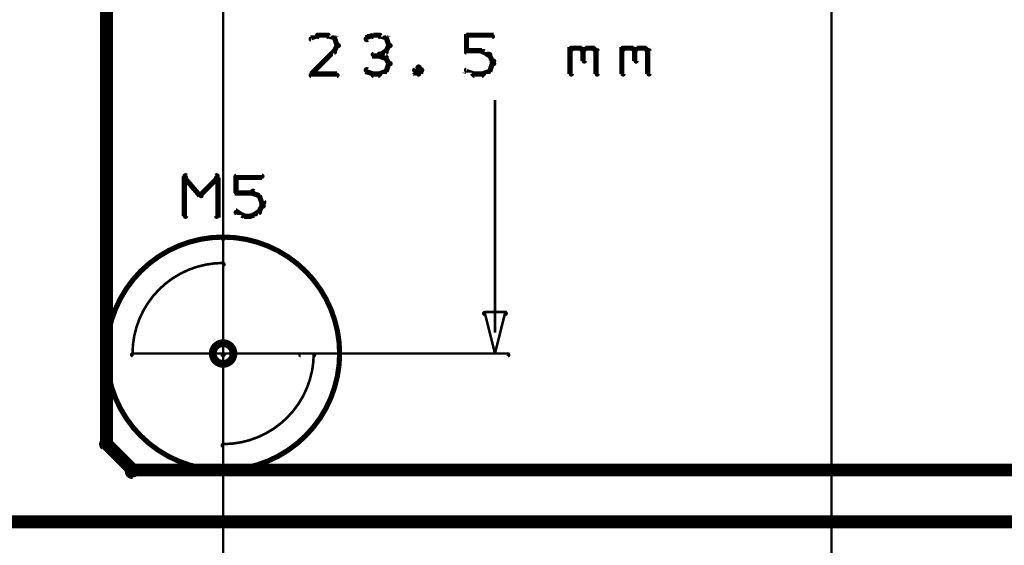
# Model space of a CAD drawing. Extents: x 35 to 575, y 26 to 553.
# Tile 79 of 125: x 141 to 179, y 459 to 479. Entities that reach past the tile are written whole.
import ezdxf

# ---------------------------------------------------------------- set-up
doc = ezdxf.new("R2010")
doc.units = 0
doc.layers.get('0').update_dxf_attribs({"linetype": 'CONTINUOUS'})
for name, color, linetype in [('BOTTOM', 22, 'CONTINUOUS'), ('COPPER', 2, 'CONTINUOUS'), ('DIMENSIONS', 3, 'CONTINUOUS'), ('DRAWING', 1, 'CONTINUOUS'), ('DRAWING2', 4, 'CONTINUOUS'), ('DRAWINGBOTTOM', 6, 'CONTINUOUS'), ('OUTLINES', 5, 'CONTINUOUS')]:
    doc.layers.add(name, color=color, linetype=linetype)

# ---------------------------------------------------------------- blocks, each defined once
blk = doc.blocks.new('VIA')
at = {"const_width": 0.3}
blk.add_lwpolyline([(-0.4, 0, 1), (0.4, 0, 1)], format="xyb", close=True, dxfattribs=at)

msp = doc.modelspace()

# ---------------------------------------------------------------- linework, layer by layer
at = {"layer": 'BOTTOM', "color": 251}
msp.add_lwpolyline([(144.4, 517, 0.5, 0.5, 0), (144.4, 463, 0, 0, 0), (144.4, 463, 0.3, 0.3, 0), (144.3, 463, 0.3, 0.3, 1), (144.5, 463, 0, 0, 0), (144.5, 463.1, 0.3, 0.3, 1), (144.3, 462.9, 0, 0, 0), (144.4, 463, 0, 0, 0), (144.4, 463, 0.5, 0.5, 0), (145.4, 462, 0.5, 0.5, 0), (145.4, 462, 0, 0, 0), (145.4, 462, 0.3, 0.3, 0), (145.3, 461.9, 0.3, 0.3, 1), (145.5, 462.1, 0, 0, 0), (145.4, 462.1, 0.3, 0.3, 1), (145.4, 461.8, 0, 0, 0), (145.4, 462, 0, 0, 0), (145.4, 462, 0.5, 0.5, 0), (199.4, 462, 0, 0, 0)], format="xyseb", dxfattribs=at)
at = {"layer": 'DIMENSIONS', "color": 94}
for points in [[(148.9, 474.5, 0.1, 0.1, 1), (148.9, 474.5, 0, 0, 0), (148.9, 474.5, 0, 0, 0), (148.9, 474.5, 0.1, 0.1, 0), (148.9, 505.5, 0.1, 0.1, 0), (148.9, 505.5, 0, 0, 0), (148.9, 505.5, 0.1, 0.1, 0), (148.9, 505.5, 0.1, 0.1, 1), (148.9, 505.5, 0, 0, 0)], [(148.9, 490, 0.1, 0.1, 1), (148.9, 490, 0, 0, 0), (148.9, 490, 0, 0, 0), (148.9, 490, 0.1, 0.1, 0), (148.9, 450.5, 0.1, 0.1, 0), (148.9, 450.5, 0, 0, 0), (148.9, 450.5, 0.1, 0.1, 0), (148.9, 450.5, 0.1, 0.1, 1), (148.9, 450.5, 0, 0, 0)], [(172.4, 490, 0.1, 0.1, 1), (172.4, 490, 0, 0, 0), (172.4, 490, 0, 0, 0), (172.4, 490, 0.1, 0.1, 0), (172.4, 445.5, 0.1, 0.1, 0), (172.4, 445.5, 0, 0, 0), (172.4, 445.5, 0.1, 0.1, 0), (172.4, 445.5, 0.1, 0.1, 1), (172.4, 445.5, 0, 0, 0)], [(152.6, 478.8, 0.1, 0.1, 1), (152.5, 478.8, 0, 0, 0), (152.6, 478.8, 0, 0, 0), (152.6, 478.8, 0.2, 0.2, 0), (152.3, 478.7, 0.2, 0.2, 0), (152.3, 478.7, 0, 0, 0), (152.3, 478.7, 0.1, 0.1, 0), (152.3, 478.7, 0.1, 0.1, 1), (152.3, 478.6, 0, 0, 0)], [(153.2, 478.6, 0.1, 0.1, 1), (153.2, 478.7, 0, 0, 0), (153.2, 478.7, 0, 0, 0), (153.2, 478.7, 0.2, 0.2, 0), (152.9, 478.8, 0.2, 0.2, 0), (152.9, 478.8, 0, 0, 0), (152.9, 478.8, 0.1, 0.1, 0), (153, 478.8, 0.1, 0.1, 1), (152.9, 478.8, 0, 0, 0)], [(152.9, 478.7, 0.1, 0.1, 1), (152.9, 478.8, 0, 0, 0), (152.9, 478.8, 0, 0, 0), (152.9, 478.8, 0.2, 0.2, 0), (152.6, 478.8, 0.2, 0.2, 0), (152.6, 478.8, 0, 0, 0), (152.6, 478.8, 0.1, 0.1, 0), (152.6, 478.8, 0.1, 0.1, 1), (152.6, 478.7, 0, 0, 0)], [(153.3, 478.4, 0.1, 0.1, 1), (153.4, 478.4, 0, 0, 0), (153.3, 478.4, 0, 0, 0), (153.3, 478.4, 0.2, 0.2, 0), (153.2, 478.7, 0.2, 0.2, 0), (153.2, 478.7, 0, 0, 0), (153.2, 478.7, 0.1, 0.1, 0), (153.2, 478.7, 0.1, 0.1, 1), (153.1, 478.7, 0, 0, 0)], [(154.7, 478.8, 0.1, 0.1, 1), (154.7, 478.8, 0, 0, 0), (154.7, 478.8, 0, 0, 0), (154.7, 478.8, 0.2, 0.2, 0), (154.4, 478.7, 0.2, 0.2, 0), (154.4, 478.7, 0, 0, 0), (154.4, 478.7, 0.1, 0.1, 0), (154.4, 478.7, 0.1, 0.1, 1), (154.5, 478.6, 0, 0, 0)], [(155.2, 478.6, 0.1, 0.1, 1), (155.2, 478.7, 0, 0, 0), (155.2, 478.7, 0, 0, 0), (155.2, 478.7, 0.2, 0.2, 0), (154.9, 478.8, 0.2, 0.2, 0), (154.9, 478.8, 0, 0, 0), (154.9, 478.8, 0.1, 0.1, 0), (155, 478.8, 0.1, 0.1, 1), (154.9, 478.8, 0, 0, 0)], [(154.9, 478.7, 0.1, 0.1, 1), (154.9, 478.8, 0, 0, 0), (154.9, 478.8, 0, 0, 0), (154.9, 478.8, 0.2, 0.2, 0), (154.7, 478.8, 0.2, 0.2, 0), (154.7, 478.8, 0, 0, 0), (154.7, 478.8, 0.1, 0.1, 0), (154.7, 478.8, 0.1, 0.1, 1), (154.7, 478.7, 0, 0, 0)], [(155.3, 478.4, 0.1, 0.1, 1), (155.4, 478.4, 0, 0, 0), (155.3, 478.4, 0, 0, 0), (155.3, 478.4, 0.2, 0.2, 0), (155.2, 478.7, 0.2, 0.2, 0), (155.2, 478.7, 0, 0, 0), (155.2, 478.7, 0.1, 0.1, 0), (155.2, 478.7, 0.1, 0.1, 1), (155.1, 478.7, 0, 0, 0)], [(158.3, 478.8, 0.1, 0.1, 1), (158.3, 478.7, 0, 0, 0), (158.3, 478.8, 0, 0, 0), (158.3, 478.8, 0.2, 0.2, 0), (159.3, 478.8, 0.2, 0.2, 0), (159.3, 478.8, 0, 0, 0), (159.3, 478.8, 0.1, 0.1, 0), (159.3, 478.7, 0.1, 0.1, 1), (159.3, 478.8, 0, 0, 0)], [(158.3, 478.2, 0.1, 0.1, 1), (158.4, 478.2, 0, 0, 0), (158.3, 478.2, 0, 0, 0), (158.3, 478.2, 0.2, 0.2, 0), (158.3, 478.8, 0.2, 0.2, 0), (158.3, 478.8, 0, 0, 0), (158.3, 478.8, 0.1, 0.1, 0), (158.4, 478.8, 0.1, 0.1, 1), (158.3, 478.8, 0, 0, 0)], [(153.1, 478.2, 0.1, 0.1, 1), (153.2, 478.2, 0, 0, 0), (153.2, 478.2, 0, 0, 0), (153.2, 478.2, 0.2, 0.2, 0), (153.3, 478.4, 0.2, 0.2, 0), (153.3, 478.4, 0, 0, 0), (153.3, 478.4, 0.1, 0.1, 0), (153.4, 478.4, 0.1, 0.1, 1), (153.3, 478.4, 0, 0, 0)], [(155.1, 478.2, 0.1, 0.1, 1), (155.2, 478.2, 0, 0, 0), (155.2, 478.2, 0, 0, 0), (155.2, 478.2, 0.2, 0.2, 0), (155.3, 478.4, 0.2, 0.2, 0), (155.3, 478.4, 0, 0, 0), (155.3, 478.4, 0.1, 0.1, 0), (155.4, 478.4, 0.1, 0.1, 1), (155.3, 478.4, 0, 0, 0)], [(152.3, 477.3, 0.1, 0.1, 1), (152.3, 477.3, 0, 0, 0), (152.3, 477.3, 0, 0, 0), (152.3, 477.3, 0.2, 0.2, 0), (153.2, 478.2, 0.2, 0.2, 0), (153.2, 478.2, 0, 0, 0), (153.2, 478.2, 0.1, 0.1, 0), (153.2, 478.1, 0.1, 0.1, 1), (153.2, 478.2, 0, 0, 0)], [(154.9, 478, 0.1, 0.1, 1), (154.9, 478.1, 0, 0, 0), (154.9, 478, 0, 0, 0), (154.9, 478, 0.2, 0.2, 0), (154.7, 478, 0.2, 0.2, 0), (154.7, 478, 0, 0, 0), (154.7, 478, 0.1, 0.1, 0), (154.7, 478.1, 0.1, 0.1, 1), (154.7, 478, 0, 0, 0)], [(154.9, 478.1, 0.1, 0.1, 1), (155, 478, 0, 0, 0), (154.9, 478, 0, 0, 0), (154.9, 478, 0.2, 0.2, 0), (155.2, 478.2, 0.2, 0.2, 0), (155.2, 478.2, 0, 0, 0), (155.2, 478.2, 0.1, 0.1, 0), (155.2, 478.1, 0.1, 0.1, 1), (155.2, 478.2, 0, 0, 0)], [(155.2, 477.9, 0.1, 0.1, 1), (155.2, 478, 0, 0, 0), (155.2, 477.9, 0, 0, 0), (155.2, 477.9, 0.2, 0.2, 0), (154.9, 478, 0.2, 0.2, 0), (154.9, 478, 0, 0, 0), (154.9, 478, 0.1, 0.1, 0), (155, 478.1, 0.1, 0.1, 1), (154.9, 478, 0, 0, 0)], [(158.9, 478.1, 0.1, 0.1, 1), (158.9, 478.2, 0, 0, 0), (158.9, 478.2, 0, 0, 0), (158.9, 478.2, 0.2, 0.2, 0), (158.3, 478.2, 0.2, 0.2, 0), (158.3, 478.2, 0, 0, 0), (158.3, 478.2, 0.1, 0.1, 0), (158.3, 478.2, 0.1, 0.1, 1), (158.3, 478.1, 0, 0, 0)], [(159.2, 478, 0.1, 0.1, 1), (159.2, 478.1, 0, 0, 0), (159.2, 478, 0, 0, 0), (159.2, 478, 0.2, 0.2, 0), (158.9, 478.2, 0.2, 0.2, 0), (158.9, 478.2, 0, 0, 0), (158.9, 478.2, 0.1, 0.1, 0), (159, 478.2, 0.1, 0.1, 1), (158.9, 478.1, 0, 0, 0)], [(159.3, 477.8, 0.1, 0.1, 1), (159.4, 477.8, 0, 0, 0), (159.3, 477.8, 0, 0, 0), (159.3, 477.8, 0.2, 0.2, 0), (159.2, 478, 0.2, 0.2, 0), (159.2, 478, 0, 0, 0), (159.2, 478, 0.1, 0.1, 0), (159.2, 478.1, 0.1, 0.1, 1), (159.1, 478, 0, 0, 0)], [(162.3, 478.2, 0.1, 0.1, 1), (162.3, 478.1, 0, 0, 0), (162.3, 478.2, 0, 0, 0), (162.3, 478.2, 0.2, 0.2, 0), (162.4, 478.3, 0.2, 0.2, 0), (162.4, 478.3, 0, 0, 0), (162.4, 478.3, 0.1, 0.1, 0), (162.5, 478.3, 0.1, 0.1, 1), (162.4, 478.3, 0, 0, 0)], [(162.3, 477.3, 0.1, 0.1, 1), (162.4, 477.3, 0, 0, 0), (162.3, 477.3, 0, 0, 0), (162.3, 477.3, 0.2, 0.2, 0), (162.3, 478.3, 0.2, 0.2, 0), (162.3, 478.3, 0, 0, 0), (162.3, 478.3, 0.1, 0.1, 0), (162.4, 478.3, 0.1, 0.1, 1), (162.3, 478.3, 0, 0, 0)], [(162.4, 478.3, 0.1, 0.1, 1), (162.4, 478.2, 0, 0, 0), (162.4, 478.3, 0, 0, 0), (162.4, 478.3, 0.2, 0.2, 0), (162.7, 478.3, 0.2, 0.2, 0), (162.7, 478.3, 0, 0, 0), (162.7, 478.3, 0.1, 0.1, 0), (162.7, 478.2, 0.1, 0.1, 1), (162.7, 478.3, 0, 0, 0)], [(162.7, 478.3, 0.1, 0.1, 1), (162.7, 478.3, 0, 0, 0), (162.7, 478.3, 0, 0, 0), (162.7, 478.3, 0.2, 0.2, 0), (162.8, 478.2, 0.2, 0.2, 0), (162.8, 478.2, 0, 0, 0), (162.8, 478.2, 0.1, 0.1, 0), (162.8, 478.1, 0.1, 0.1, 1), (162.8, 478.2, 0, 0, 0)], [(162.8, 478.2, 0.1, 0.1, 1), (162.8, 478.1, 0, 0, 0), (162.8, 478.2, 0, 0, 0), (162.8, 478.2, 0.2, 0.2, 0), (162.9, 478.3, 0.2, 0.2, 0), (162.9, 478.3, 0, 0, 0), (162.9, 478.3, 0.1, 0.1, 0), (163, 478.3, 0.1, 0.1, 1), (162.9, 478.3, 0, 0, 0)], [(162.9, 478.2, 0.1, 0.1, 1), (162.8, 478.2, 0, 0, 0), (162.8, 478.2, 0, 0, 0), (162.8, 478.2, 0.2, 0.2, 0), (162.8, 477.8, 0.2, 0.2, 0), (162.8, 477.8, 0, 0, 0), (162.8, 477.8, 0.1, 0.1, 0), (162.8, 477.8, 0.1, 0.1, 1), (162.9, 477.8, 0, 0, 0)], [(162.9, 478.3, 0.1, 0.1, 1), (162.9, 478.2, 0, 0, 0), (162.9, 478.3, 0, 0, 0), (162.9, 478.3, 0.2, 0.2, 0), (163.2, 478.3, 0.2, 0.2, 0), (163.2, 478.3, 0, 0, 0), (163.2, 478.3, 0.1, 0.1, 0), (163.2, 478.2, 0.1, 0.1, 1), (163.2, 478.3, 0, 0, 0)], [(163.2, 478.3, 0.1, 0.1, 1), (163.2, 478.3, 0, 0, 0), (163.2, 478.3, 0, 0, 0), (163.2, 478.3, 0.2, 0.2, 0), (163.3, 478.2, 0.2, 0.2, 0), (163.3, 478.2, 0, 0, 0), (163.3, 478.2, 0.1, 0.1, 0), (163.3, 478.1, 0.1, 0.1, 1), (163.3, 478.2, 0, 0, 0)], [(163.4, 478.2, 0.1, 0.1, 1), (163.3, 478.2, 0, 0, 0), (163.3, 478.2, 0, 0, 0), (163.3, 478.2, 0.2, 0.2, 0), (163.3, 477.3, 0.2, 0.2, 0), (163.3, 477.3, 0, 0, 0), (163.3, 477.3, 0.1, 0.1, 0), (163.3, 477.3, 0.1, 0.1, 1), (163.4, 477.3, 0, 0, 0)], [(164.3, 478.2, 0.1, 0.1, 1), (164.3, 478.1, 0, 0, 0), (164.3, 478.2, 0, 0, 0), (164.3, 478.2, 0.2, 0.2, 0), (164.4, 478.3, 0.2, 0.2, 0), (164.4, 478.3, 0, 0, 0), (164.4, 478.3, 0.1, 0.1, 0), (164.5, 478.3, 0.1, 0.1, 1), (164.4, 478.3, 0, 0, 0)], [(164.3, 477.3, 0.1, 0.1, 1), (164.4, 477.3, 0, 0, 0), (164.3, 477.3, 0, 0, 0), (164.3, 477.3, 0.2, 0.2, 0), (164.3, 478.3, 0.2, 0.2, 0), (164.3, 478.3, 0, 0, 0), (164.3, 478.3, 0.1, 0.1, 0), (164.4, 478.3, 0.1, 0.1, 1), (164.3, 478.3, 0, 0, 0)], [(164.4, 478.3, 0.1, 0.1, 1), (164.4, 478.2, 0, 0, 0), (164.4, 478.3, 0, 0, 0), (164.4, 478.3, 0.2, 0.2, 0), (164.7, 478.3, 0.2, 0.2, 0), (164.7, 478.3, 0, 0, 0), (164.7, 478.3, 0.1, 0.1, 0), (164.7, 478.2, 0.1, 0.1, 1), (164.7, 478.3, 0, 0, 0)], [(164.7, 478.3, 0.1, 0.1, 1), (164.7, 478.3, 0, 0, 0), (164.7, 478.3, 0, 0, 0), (164.7, 478.3, 0.2, 0.2, 0), (164.8, 478.2, 0.2, 0.2, 0), (164.8, 478.2, 0, 0, 0), (164.8, 478.2, 0.1, 0.1, 0), (164.8, 478.1, 0.1, 0.1, 1), (164.8, 478.2, 0, 0, 0)], [(164.8, 478.2, 0.1, 0.1, 1), (164.8, 478.1, 0, 0, 0), (164.8, 478.2, 0, 0, 0), (164.8, 478.2, 0.2, 0.2, 0), (164.9, 478.3, 0.2, 0.2, 0), (164.9, 478.3, 0, 0, 0), (164.9, 478.3, 0.1, 0.1, 0), (165, 478.3, 0.1, 0.1, 1), (164.9, 478.3, 0, 0, 0)], [(164.9, 478.2, 0.1, 0.1, 1), (164.8, 478.2, 0, 0, 0), (164.8, 478.2, 0, 0, 0), (164.8, 478.2, 0.2, 0.2, 0), (164.8, 477.8, 0.2, 0.2, 0), (164.8, 477.8, 0, 0, 0), (164.8, 477.8, 0.1, 0.1, 0), (164.8, 477.8, 0.1, 0.1, 1), (164.9, 477.8, 0, 0, 0)], [(164.9, 478.3, 0.1, 0.1, 1), (164.9, 478.2, 0, 0, 0), (164.9, 478.3, 0, 0, 0), (164.9, 478.3, 0.2, 0.2, 0), (165.2, 478.3, 0.2, 0.2, 0), (165.2, 478.3, 0, 0, 0), (165.2, 478.3, 0.1, 0.1, 0), (165.2, 478.2, 0.1, 0.1, 1), (165.2, 478.3, 0, 0, 0)], [(165.2, 478.3, 0.1, 0.1, 1), (165.2, 478.3, 0, 0, 0), (165.2, 478.3, 0, 0, 0), (165.2, 478.3, 0.2, 0.2, 0), (165.3, 478.2, 0.2, 0.2, 0), (165.3, 478.2, 0, 0, 0), (165.3, 478.2, 0.1, 0.1, 0), (165.3, 478.1, 0.1, 0.1, 1), (165.3, 478.2, 0, 0, 0)], [(165.4, 478.2, 0.1, 0.1, 1), (165.3, 478.2, 0, 0, 0), (165.3, 478.2, 0, 0, 0), (165.3, 478.2, 0.2, 0.2, 0), (165.3, 477.3, 0.2, 0.2, 0), (165.3, 477.3, 0, 0, 0), (165.3, 477.3, 0.1, 0.1, 0), (165.3, 477.3, 0.1, 0.1, 1), (165.4, 477.3, 0, 0, 0)], [(155.3, 477.7, 0.1, 0.1, 1), (155.4, 477.7, 0, 0, 0), (155.3, 477.7, 0, 0, 0), (155.3, 477.7, 0.2, 0.2, 0), (155.2, 477.9, 0.2, 0.2, 0), (155.2, 477.9, 0, 0, 0), (155.2, 477.9, 0.1, 0.1, 0), (155.2, 477.9, 0.1, 0.1, 1), (155.1, 477.9, 0, 0, 0)], [(155.1, 477.4, 0.1, 0.1, 1), (155.2, 477.4, 0, 0, 0), (155.2, 477.4, 0, 0, 0), (155.2, 477.4, 0.2, 0.2, 0), (155.3, 477.7, 0.2, 0.2, 0), (155.3, 477.7, 0, 0, 0), (155.3, 477.7, 0.1, 0.1, 0), (155.4, 477.7, 0.1, 0.1, 1), (155.3, 477.7, 0, 0, 0)], [(156.5, 477.5, 0.1, 0.1, 1), (156.4, 477.6, 0, 0, 0), (156.4, 477.5, 0, 0, 0), (156.4, 477.5, 0.2, 0.2, 0), (156.3, 477.4, 0.2, 0.2, 0), (156.3, 477.4, 0, 0, 0), (156.3, 477.4, 0.1, 0.1, 0), (156.3, 477.5, 0.1, 0.1, 1), (156.3, 477.4, 0, 0, 0)], [(156.5, 477.4, 0.1, 0.1, 1), (156.6, 477.5, 0, 0, 0), (156.6, 477.4, 0, 0, 0), (156.6, 477.4, 0.2, 0.2, 0), (156.4, 477.5, 0.2, 0.2, 0), (156.4, 477.5, 0, 0, 0), (156.4, 477.5, 0.1, 0.1, 0), (156.5, 477.6, 0.1, 0.1, 1), (156.4, 477.5, 0, 0, 0)], [(159.1, 477.4, 0.1, 0.1, 1), (159.2, 477.4, 0, 0, 0), (159.2, 477.4, 0, 0, 0), (159.2, 477.4, 0.2, 0.2, 0), (159.3, 477.7, 0.2, 0.2, 0), (159.3, 477.7, 0, 0, 0), (159.3, 477.7, 0.1, 0.1, 0), (159.4, 477.7, 0.1, 0.1, 1), (159.3, 477.7, 0, 0, 0)], [(159.3, 477.7, 0.1, 0.1, 1), (159.4, 477.7, 0, 0, 0), (159.3, 477.7, 0, 0, 0), (159.3, 477.7, 0.2, 0.2, 0), (159.3, 477.8, 0.2, 0.2, 0), (159.3, 477.8, 0, 0, 0), (159.3, 477.8, 0.1, 0.1, 0), (159.4, 477.8, 0.1, 0.1, 1), (159.3, 477.8, 0, 0, 0)], [(153.3, 477.2, 0.1, 0.1, 1), (153.3, 477.3, 0, 0, 0), (153.3, 477.3, 0, 0, 0), (153.3, 477.3, 0.2, 0.2, 0), (152.3, 477.3, 0.2, 0.2, 0), (152.3, 477.3, 0, 0, 0), (152.3, 477.3, 0.1, 0.1, 0), (152.3, 477.3, 0.1, 0.1, 1), (152.3, 477.2, 0, 0, 0)], [(154.5, 477.5, 0.1, 0.1, 1), (154.4, 477.4, 0, 0, 0), (154.4, 477.4, 0, 0, 0), (154.4, 477.4, 0.2, 0.2, 0), (154.7, 477.3, 0.2, 0.2, 0), (154.7, 477.3, 0, 0, 0), (154.7, 477.3, 0.1, 0.1, 0), (154.7, 477.3, 0.1, 0.1, 1), (154.7, 477.3, 0, 0, 0)], [(154.7, 477.3, 0.1, 0.1, 1), (154.7, 477.2, 0, 0, 0), (154.7, 477.3, 0, 0, 0), (154.7, 477.3, 0.2, 0.2, 0), (154.9, 477.3, 0.2, 0.2, 0), (154.9, 477.3, 0, 0, 0), (154.9, 477.3, 0.1, 0.1, 0), (154.9, 477.2, 0.1, 0.1, 1), (154.9, 477.3, 0, 0, 0)], [(154.9, 477.3, 0.1, 0.1, 1), (155, 477.3, 0, 0, 0), (154.9, 477.3, 0, 0, 0), (154.9, 477.3, 0.2, 0.2, 0), (155.2, 477.4, 0.2, 0.2, 0), (155.2, 477.4, 0, 0, 0), (155.2, 477.4, 0.1, 0.1, 0), (155.2, 477.4, 0.1, 0.1, 1), (155.2, 477.5, 0, 0, 0)], [(156.3, 477.5, 0.1, 0.1, 1), (156.3, 477.4, 0, 0, 0), (156.3, 477.4, 0, 0, 0), (156.3, 477.4, 0.2, 0.2, 0), (156.4, 477.3, 0.2, 0.2, 0), (156.4, 477.3, 0, 0, 0), (156.4, 477.3, 0.1, 0.1, 0), (156.4, 477.3, 0.1, 0.1, 1), (156.5, 477.3, 0, 0, 0)], [(156.4, 477.3, 0.1, 0.1, 1), (156.5, 477.3, 0, 0, 0), (156.4, 477.3, 0, 0, 0), (156.4, 477.3, 0.2, 0.2, 0), (156.6, 477.4, 0.2, 0.2, 0), (156.6, 477.4, 0, 0, 0), (156.6, 477.4, 0.1, 0.1, 0), (156.6, 477.4, 0.1, 0.1, 1), (156.5, 477.5, 0, 0, 0)], [(158.3, 477.5, 0.1, 0.1, 1), (158.3, 477.4, 0, 0, 0), (158.3, 477.4, 0, 0, 0), (158.3, 477.4, 0.2, 0.2, 0), (158.6, 477.3, 0.2, 0.2, 0), (158.6, 477.3, 0, 0, 0), (158.6, 477.3, 0.1, 0.1, 0), (158.5, 477.3, 0.1, 0.1, 1), (158.6, 477.3, 0, 0, 0)], [(158.6, 477.3, 0.1, 0.1, 1), (158.6, 477.2, 0, 0, 0), (158.6, 477.3, 0, 0, 0), (158.6, 477.3, 0.2, 0.2, 0), (158.9, 477.3, 0.2, 0.2, 0), (158.9, 477.3, 0, 0, 0), (158.9, 477.3, 0.1, 0.1, 0), (158.9, 477.2, 0.1, 0.1, 1), (158.9, 477.3, 0, 0, 0)], [(158.9, 477.3, 0.1, 0.1, 1), (159, 477.3, 0, 0, 0), (158.9, 477.3, 0, 0, 0), (158.9, 477.3, 0.2, 0.2, 0), (159.2, 477.4, 0.2, 0.2, 0), (159.2, 477.4, 0, 0, 0), (159.2, 477.4, 0.1, 0.1, 0), (159.2, 477.4, 0.1, 0.1, 1), (159.2, 477.5, 0, 0, 0)], [(159.4, 467.3, 0.1, 0.1, 1), (159.4, 467.3, 0, 0, 0), (159.4, 467.3, 0, 0, 0), (159.4, 467.3, 0.1, 0.1, 0), (159.4, 476.3, 0.1, 0.1, 0), (159.4, 476.3, 0, 0, 0), (159.4, 476.3, 0.1, 0.1, 0), (159.4, 476.3, 0.1, 0.1, 1), (159.4, 476.3, 0, 0, 0)], [(151.9, 466.5, 0.1, 0.1, 1), (151.9, 466.4, 0, 0, 0), (151.9, 466.5, 0, 0, 0), (151.9, 466.5, 0.1, 0.1, 0), (159.9, 466.5, 0.1, 0.1, 0), (159.9, 466.5, 0, 0, 0), (159.9, 466.5, 0.1, 0.1, 0), (159.9, 466.4, 0.1, 0.1, 1), (159.9, 466.5, 0, 0, 0)]]:
    msp.add_lwpolyline(points, format="xyseb", dxfattribs=at)
msp.add_lwpolyline([(159.4, 466.5, 0.1, 0.1, 1), (159.4, 466.5, 0, 0, 0), (159.4, 466.5, 0, 0, 0), (159.4, 466.5, 0.1, 0.1, 0), (159, 468.1, 0, 0, 0), (159, 468.1, 0.1, 0.1, 0), (159, 468.1, 0.1, 0.1, 1), (159, 468.1, 0, 0, 0), (159, 468.1, 0.1, 0.1, 1), (159, 468, 0, 0, 0), (159, 468.1, 0, 0, 0), (159, 468.1, 0.1, 0.1, 0), (159.8, 468.1, 0, 0, 0), (159.8, 468.1, 0.1, 0.1, 0), (159.8, 468, 0.1, 0.1, 1), (159.8, 468.1, 0, 0, 0), (159.8, 468.1, 0.1, 0.1, 1), (159.8, 468.1, 0, 0, 0), (159.8, 468.1, 0, 0, 0), (159.8, 468.1, 0.1, 0.1, 0), (159.4, 466.5, 0.1, 0.1, 0), (159.4, 466.5, 0, 0, 0), (159.4, 466.5, 0.1, 0.1, 0), (159.4, 466.5, 0.1, 0.1, 1), (159.4, 466.5, 0, 0, 0)], format="xyseb", close=True, dxfattribs=at)
at = {"layer": 'DRAWING', "color": 2}
for points in [[(94.9, 460, 0.5, 0.5, 0), (249.9, 460, 0, 0, 0), (249.9, 460, 0.3, 0.3, 0), (249.9, 459.8, 0.3, 0.3, 1), (249.9, 460.1, 0, 0, 0), (249.8, 460, 0.3, 0.3, 1), (250, 460, 0, 0, 0), (249.9, 460, 0, 0, 0), (249.9, 460, 0.5, 0.5, 0), (249.9, 525, 0, 0, 0), (249.9, 525, 0.3, 0.3, 0), (250, 525, 0.3, 0.3, 1), (249.8, 525, 0, 0, 0), (249.9, 524.8, 0.3, 0.3, 1), (249.9, 525.1, 0, 0, 0), (249.9, 525, 0, 0, 0), (249.9, 525, 0.5, 0.5, 0), (94.9, 525, 0, 0, 0)], [(147.5, 473.4, 0.1, 0.1, 1), (147.4, 473.3, 0, 0, 0), (147.4, 473.3, 0, 0, 0), (147.4, 473.3, 0.2, 0.2, 0), (148, 472.6, 0.2, 0.2, 0), (148, 472.6, 0, 0, 0), (148, 472.6, 0.1, 0.1, 0), (148, 472.6, 0.1, 0.1, 1), (148.1, 472.6, 0, 0, 0)], [(148, 472.6, 0.1, 0.1, 1), (148.1, 472.6, 0, 0, 0), (148, 472.6, 0, 0, 0), (148, 472.6, 0.2, 0.2, 0), (148.7, 473.3, 0.2, 0.2, 0), (148.7, 473.3, 0, 0, 0), (148.7, 473.3, 0.1, 0.1, 0), (148.7, 473.3, 0.1, 0.1, 1), (148.6, 473.4, 0, 0, 0)], [(147.4, 471.8, 0.1, 0.1, 1), (147.5, 471.8, 0, 0, 0), (147.4, 471.8, 0, 0, 0), (147.4, 471.8, 0.2, 0.2, 0), (147.4, 473.3, 0.2, 0.2, 0), (147.4, 473.3, 0, 0, 0), (147.4, 473.3, 0.1, 0.1, 0), (147.5, 473.3, 0.1, 0.1, 1), (147.4, 473.3, 0, 0, 0)], [(148.7, 473.3, 0.1, 0.1, 1), (148.6, 473.3, 0, 0, 0), (148.7, 473.3, 0, 0, 0), (148.7, 473.3, 0.2, 0.2, 0), (148.7, 471.8, 0.2, 0.2, 0), (148.7, 471.8, 0, 0, 0), (148.7, 471.8, 0.1, 0.1, 0), (148.6, 471.8, 0.1, 0.1, 1), (148.7, 471.8, 0, 0, 0)], [(149.4, 473.4, 0.1, 0.1, 1), (149.4, 473.3, 0, 0, 0), (149.4, 473.3, 0, 0, 0), (149.4, 473.3, 0.2, 0.2, 0), (150.4, 473.3, 0.2, 0.2, 0), (150.4, 473.3, 0, 0, 0), (150.4, 473.3, 0.1, 0.1, 0), (150.4, 473.3, 0.1, 0.1, 1), (150.4, 473.4, 0, 0, 0)], [(149.4, 472.7, 0.1, 0.1, 1), (149.5, 472.7, 0, 0, 0), (149.4, 472.7, 0, 0, 0), (149.4, 472.7, 0.2, 0.2, 0), (149.4, 473.3, 0.2, 0.2, 0), (149.4, 473.3, 0, 0, 0), (149.4, 473.3, 0.1, 0.1, 0), (149.5, 473.3, 0.1, 0.1, 1), (149.4, 473.3, 0, 0, 0)], [(150, 472.7, 0.1, 0.1, 1), (150, 472.8, 0, 0, 0), (150, 472.7, 0, 0, 0), (150, 472.7, 0.2, 0.2, 0), (149.4, 472.7, 0.2, 0.2, 0), (149.4, 472.7, 0, 0, 0), (149.4, 472.7, 0.1, 0.1, 0), (149.4, 472.8, 0.1, 0.1, 1), (149.4, 472.7, 0, 0, 0)], [(150.3, 472.6, 0.1, 0.1, 1), (150.3, 472.6, 0, 0, 0), (150.3, 472.6, 0, 0, 0), (150.3, 472.6, 0.2, 0.2, 0), (150, 472.7, 0.2, 0.2, 0), (150, 472.7, 0, 0, 0), (150, 472.7, 0.1, 0.1, 0), (150.1, 472.8, 0.1, 0.1, 1), (150, 472.7, 0, 0, 0)], [(150.4, 472.3, 0.1, 0.1, 1), (150.5, 472.4, 0, 0, 0), (150.4, 472.3, 0, 0, 0), (150.4, 472.3, 0.2, 0.2, 0), (150.3, 472.6, 0.2, 0.2, 0), (150.3, 472.6, 0, 0, 0), (150.3, 472.6, 0.1, 0.1, 0), (150.3, 472.6, 0.1, 0.1, 1), (150.2, 472.6, 0, 0, 0)], [(150.4, 472.2, 0.1, 0.1, 1), (150.5, 472.2, 0, 0, 0), (150.4, 472.2, 0, 0, 0), (150.4, 472.2, 0.2, 0.2, 0), (150.4, 472.3, 0.2, 0.2, 0), (150.4, 472.3, 0, 0, 0), (150.4, 472.3, 0.1, 0.1, 0), (150.5, 472.3, 0.1, 0.1, 1), (150.4, 472.3, 0, 0, 0)], [(149.4, 472, 0.1, 0.1, 1), (149.4, 471.9, 0, 0, 0), (149.4, 472, 0, 0, 0), (149.4, 472, 0.2, 0.2, 0), (149.7, 471.8, 0.2, 0.2, 0), (149.7, 471.8, 0, 0, 0), (149.7, 471.8, 0.1, 0.1, 0), (149.6, 471.8, 0.1, 0.1, 1), (149.7, 471.9, 0, 0, 0)], [(149.7, 471.9, 0.1, 0.1, 1), (149.7, 471.8, 0, 0, 0), (149.7, 471.8, 0, 0, 0), (149.7, 471.8, 0.2, 0.2, 0), (150, 471.8, 0.2, 0.2, 0), (150, 471.8, 0, 0, 0), (150, 471.8, 0.1, 0.1, 0), (150, 471.8, 0.1, 0.1, 1), (150, 471.9, 0, 0, 0)], [(150, 471.9, 0.1, 0.1, 1), (150.1, 471.8, 0, 0, 0), (150, 471.8, 0, 0, 0), (150, 471.8, 0.2, 0.2, 0), (150.3, 472, 0.2, 0.2, 0), (150.3, 472, 0, 0, 0), (150.3, 472, 0.1, 0.1, 0), (150.3, 471.9, 0.1, 0.1, 1), (150.3, 472, 0, 0, 0)], [(150.2, 472, 0.1, 0.1, 1), (150.3, 472, 0, 0, 0), (150.3, 472, 0, 0, 0), (150.3, 472, 0.2, 0.2, 0), (150.4, 472.2, 0.2, 0.2, 0), (150.4, 472.2, 0, 0, 0), (150.4, 472.2, 0.1, 0.1, 0), (150.5, 472.2, 0.1, 0.1, 1), (150.4, 472.2, 0, 0, 0)]]:
    msp.add_lwpolyline(points, format="xyseb", dxfattribs=at)
at = {"layer": 'DRAWINGBOTTOM', "color": 2}
for points in [[(148.9, 470.9, 0.1, 0.1, -1), (148.9, 471, 0, 0, 0), (148.9, 471, 0, 0, 0), (148.9, 471, 0.2, 0.2, -1), (148.9, 462, 0, 0, 0), (148.9, 462, 0.1, 0.1, 0), (148.9, 461.9, 0.1, 0.1, -1), (148.9, 462, 0, 0, 0), (148.9, 462, 0.1, 0.1, -1), (148.9, 461.9, 0, 0, 0), (148.9, 462, 0, 0, 0), (148.9, 462, 0.2, 0.2, -1), (148.9, 471, 0.2, 0.2, 0), (148.9, 471, 0, 0, 0), (148.9, 471, 0.1, 0.1, 0), (148.9, 471, 0.1, 0.1, -1), (148.9, 470.9, 0, 0, 0)], [(145.4, 466.5, 0.1, 0.1, -1), (145.4, 466.5, 0, 0, 0), (145.4, 466.5, 0, 0, 0), (145.4, 466.5, 0.1, 0.1, -0.414), (148.9, 470, 0, 0, 0), (148.9, 470, 0.1, 0.1, 0), (148.9, 470, 0.1, 0.1, -1), (148.9, 469.9, 0, 0, 0), (148.9, 470, 0.1, 0.1, -1), (148.9, 470, 0, 0, 0), (148.9, 470, 0, 0, 0), (148.9, 470, 0.1, 0.1, 0), (148.9, 466.5, 0, 0, 0), (148.9, 466.5, 0.1, 0.1, 0), (148.9, 466.5, 0.1, 0.1, -1), (148.9, 466.5, 0, 0, 0), (148.9, 466.5, 0.1, 0.1, -1), (148.9, 466.4, 0, 0, 0), (148.9, 466.5, 0, 0, 0), (148.9, 466.5, 0.1, 0.1, 0), (145.4, 466.5, 0.1, 0.1, 0), (145.4, 466.5, 0, 0, 0), (145.4, 466.5, 0.1, 0.1, 0), (145.4, 466.4, 0.1, 0.1, -1), (145.4, 466.5, 0, 0, 0)], [(152.4, 466.5, 0.1, 0.1, -1), (152.4, 466.5, 0, 0, 0), (152.4, 466.5, 0, 0, 0), (152.4, 466.5, 0.1, 0.1, -0.414), (148.9, 463, 0, 0, 0), (148.9, 463, 0.1, 0.1, 0), (148.9, 462.9, 0.1, 0.1, -1), (148.9, 463, 0, 0, 0), (148.9, 463, 0.1, 0.1, -1), (148.9, 463, 0, 0, 0), (148.9, 463, 0, 0, 0), (148.9, 463, 0.1, 0.1, 0), (148.9, 466.5, 0, 0, 0), (148.9, 466.5, 0.1, 0.1, 0), (148.9, 466.5, 0.1, 0.1, -1), (148.9, 466.5, 0, 0, 0), (148.9, 466.4, 0.1, 0.1, -1), (148.9, 466.5, 0, 0, 0), (148.9, 466.5, 0, 0, 0), (148.9, 466.5, 0.1, 0.1, 0), (152.4, 466.5, 0.1, 0.1, 0), (152.4, 466.5, 0, 0, 0), (152.4, 466.5, 0.1, 0.1, 0), (152.4, 466.5, 0.1, 0.1, -1), (152.4, 466.4, 0, 0, 0)]]:
    msp.add_lwpolyline(points, format="xyseb", close=True, dxfattribs=at)

# ---------------------------------------------------------------- block references
at = {"layer": 'BOTTOM', "color": 2}
msp.add_blockref('VIA', (148.9, 466.5), dxfattribs=at)
at = {"layer": 'COPPER', "color": 2}
msp.add_blockref('VIA', (148.9, 466.5), dxfattribs=at)
at = {"layer": 'DIMENSIONS', "color": 2}
msp.add_blockref('VIA', (148.9, 466.5), dxfattribs=at)
at = {"layer": 'DRAWING', "color": 2}
msp.add_blockref('VIA', (148.9, 466.5), dxfattribs=at)
at = {"layer": 'DRAWING2', "color": 2}
msp.add_blockref('VIA', (148.9, 466.5), dxfattribs=at)
at = {"layer": 'DRAWINGBOTTOM', "color": 2}
msp.add_blockref('VIA', (148.9, 466.5), dxfattribs=at)
at = {"layer": 'OUTLINES', "color": 2}
msp.add_blockref('VIA', (148.9, 466.5), dxfattribs=at)

doc.saveas('drawing.dxf')
